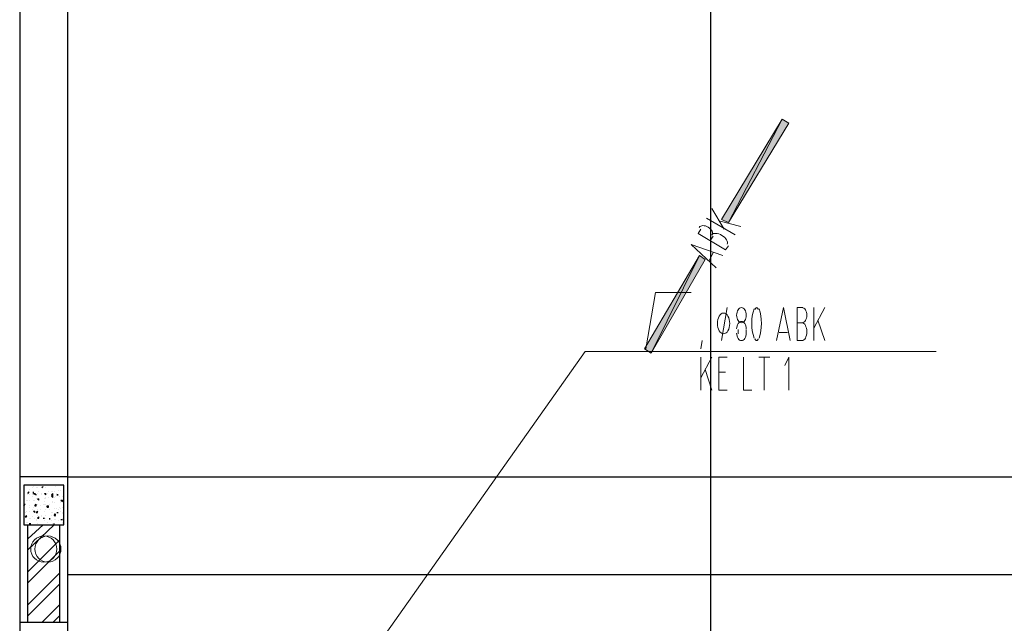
# Model space of a CAD drawing. Header units: millimetres. Extents: x 0 to 420, y 0 to 297.
# Tile 54 of 68: x 243 to 273, y 213 to 232. Entities that reach past the tile are written whole.
import ezdxf

# ---------------------------------------------------------------- set-up
doc = ezdxf.new("R2010")
doc.units = ezdxf.units.MM
doc.layers.add('FILL_000000', color=7, linetype='Continuous')
doc.layers.add('LINE_000000', color=7, linetype='Continuous')

msp = doc.modelspace()

# ---------------------------------------------------------------- hatches: boundary and pattern name
at = {"layer": 'FILL_000000'}
h = msp.add_hatch(color=7, dxfattribs=at)
h.dxf.hatch_style = 1
h.paths.add_polyline_path([(266.277, 228.854), (264.626, 225.679), (264.414, 225.764), (266.277, 228.854)])
h = msp.add_hatch(color=7, dxfattribs=at)
h.dxf.hatch_style = 1
h.paths.add_polyline_path([(266.488, 228.727), (266.277, 228.854), (264.626, 225.679), (266.488, 228.727)])
h = msp.add_hatch(color=7, dxfattribs=at)
h.dxf.hatch_style = 1
h.paths.add_polyline_path([(263.737, 224.663), (262.255, 221.657), (262.043, 221.784), (263.737, 224.663)])
h = msp.add_hatch(color=7, dxfattribs=at)
h.dxf.hatch_style = 1
h.paths.add_polyline_path([(263.906, 224.536), (263.737, 224.663), (262.255, 221.657), (263.906, 224.536)])

# ---------------------------------------------------------------- linework, layer by layer
at = {"layer": 'LINE_000000', "lineweight": 25}
for p, q in [((242.824, 255.101), (242.824, 63.754)), ((264.075, 246.084), (264.075, 63.754)), ((244.306, 217.847), (311.319, 217.847)), ((243.205, 217.509), (243.205, 217.509)), ((243.247, 217.551), (243.247, 217.551)), ((243.332, 217.509), (243.332, 217.509)), ((243.374, 217.509), (243.374, 217.509)), ((243.501, 217.509), (243.544, 217.551)), ((243.501, 217.509), (243.544, 217.551)), ((243.501, 217.551), (243.501, 217.551)), ((243.501, 217.509), (243.501, 217.509)), ((243.628, 217.509), (243.628, 217.509)), ((243.84, 217.593), (243.84, 217.593)), ((243.925, 217.551), (243.925, 217.551)), ((243.078, 217.339), (243.12, 217.382)), ((243.078, 217.339), (243.12, 217.382)), ((243.078, 217.339), (243.078, 217.339)), ((243.078, 217.297), (243.078, 217.297)), ((243.12, 217.466), (243.12, 217.466)), ((243.12, 217.382), (243.12, 217.382)), ((243.12, 217.297), (243.12, 217.297)), ((243.205, 217.297), (243.205, 217.297)), ((243.205, 217.255), (243.205, 217.255)), ((243.247, 217.339), (243.247, 217.382)), ((243.247, 217.339), (243.247, 217.382)), ((243.247, 217.339), (243.247, 217.339)), ((243.247, 217.339), (243.29, 217.339)), ((243.247, 217.339), (243.332, 217.297)), ((243.247, 217.297), (243.247, 217.297)), ((243.332, 217.297), (243.29, 217.339)), ((243.374, 217.339), (243.374, 217.339)), ((243.374, 217.339), (243.374, 217.339)), ((243.417, 217.382), (243.417, 217.382)), ((243.501, 217.339), (243.501, 217.339)), ((243.501, 217.297), (243.501, 217.297)), ((243.586, 217.339), (243.628, 217.339)), ((243.586, 217.339), (243.628, 217.297)), ((243.628, 217.297), (243.628, 217.339)), ((243.628, 217.339), (243.628, 217.339)), ((243.628, 217.212), (243.628, 217.212)), ((243.671, 217.339), (243.671, 217.339)), ((243.713, 217.382), (243.713, 217.382)), ((243.713, 217.212), (243.713, 217.212)), ((243.798, 217.382), (243.798, 217.382)), ((243.798, 217.297), (243.84, 217.339)), ((243.798, 217.255), (243.84, 217.297)), ((243.798, 217.297), (243.84, 217.297)), ((243.798, 217.297), (243.798, 217.297)), ((243.798, 217.255), (243.84, 217.212)), ((243.84, 217.382), (243.84, 217.382)), ((243.84, 217.297), (243.84, 217.339)), ((243.84, 217.212), (243.84, 217.297)), ((243.882, 217.382), (243.882, 217.382)), ((243.882, 217.212), (243.882, 217.212)), ((243.882, 217.212), (243.882, 217.212)), ((243.925, 217.255), (243.925, 217.255)), ((243.967, 217.339), (243.967, 217.339)), ((243.967, 217.297), (243.967, 217.297)), ((243.967, 217.297), (244.009, 217.297)), ((244.009, 217.297), (243.967, 217.297)), ((244.009, 217.424), (244.009, 217.424)), ((244.052, 217.255), (244.052, 217.255)), ((244.094, 217.424), (244.094, 217.424)), ((244.136, 217.255), (244.136, 217.255)), ((244.179, 217.424), (244.179, 217.424)), ((242.951, 217.001), (242.993, 217.001)), ((242.951, 216.958), (242.993, 217.001)), ((243.036, 217.128), (243.036, 217.128)), ((243.036, 217.128), (243.036, 217.128)), ((243.078, 217.128), (243.078, 217.128)), ((243.12, 217.128), (243.12, 217.128)), ((243.12, 216.958), (243.12, 216.958)), ((243.12, 216.916), (243.12, 216.916)), ((243.247, 217.128), (243.247, 217.128)), ((243.247, 216.916), (243.247, 216.916)), ((243.29, 217.128), (243.29, 217.128)), ((243.29, 216.958), (243.332, 217.001)), ((243.29, 216.958), (243.332, 216.958)), ((243.332, 217.17), (243.332, 217.17)), ((243.332, 216.958), (243.332, 217.001)), ((243.374, 217.17), (243.417, 217.17)), ((243.374, 217.17), (243.417, 217.128)), ((243.374, 217.17), (243.374, 217.17)), ((243.374, 217.001), (243.374, 217.001)), ((243.417, 217.128), (243.417, 217.17)), ((243.459, 216.958), (243.459, 216.958)), ((243.544, 217.001), (243.544, 217.001)), ((243.586, 217.17), (243.586, 217.17)), ((243.586, 217.085), (243.586, 217.085)), ((243.586, 217.001), (243.586, 217.001)), ((243.628, 217.17), (243.628, 217.17)), ((243.628, 217.001), (243.628, 217.001)), ((243.671, 216.916), (243.671, 216.958)), ((243.671, 216.958), (243.713, 216.958)), ((243.671, 216.958), (243.713, 216.916)), ((243.671, 216.916), (243.713, 216.916)), ((243.713, 216.916), (243.713, 216.958)), ((243.713, 216.916), (243.713, 216.958)), ((243.755, 217.001), (243.755, 217.001)), ((243.84, 217.085), (243.84, 217.085)), ((243.84, 217.043), (243.84, 217.043)), ((243.882, 217.043), (243.882, 217.043)), ((243.882, 216.874), (243.882, 216.874)), ((243.967, 216.874), (243.967, 216.874)), ((244.052, 216.916), (244.052, 216.916)), ((244.052, 216.916), (244.052, 216.916)), ((244.052, 216.916), (244.052, 216.916)), ((244.094, 217.128), (244.136, 217.128)), ((244.094, 217.128), (244.136, 217.085)), ((244.094, 217.043), (244.094, 217.043)), ((244.094, 216.874), (244.094, 216.874)), ((244.136, 217.085), (244.136, 217.128)), ((244.136, 217.085), (244.136, 217.085)), ((244.136, 217.085), (244.136, 217.085)), ((244.136, 217.085), (244.136, 217.085)), ((244.136, 216.916), (244.136, 216.916)), ((242.993, 216.747), (242.993, 216.747)), ((242.993, 216.62), (243.036, 216.662)), ((242.993, 216.62), (243.036, 216.62)), ((243.036, 216.789), (243.036, 216.789)), ((243.036, 216.62), (243.036, 216.662)), ((243.078, 216.62), (243.078, 216.62)), ((243.12, 216.789), (243.12, 216.789)), ((243.12, 216.577), (243.12, 216.577)), ((243.163, 216.577), (243.163, 216.577)), ((243.205, 216.831), (243.205, 216.831)), ((243.205, 216.62), (243.205, 216.62)), ((243.247, 216.789), (243.29, 216.789)), ((243.247, 216.789), (243.29, 216.747)), ((243.29, 216.747), (243.29, 216.789)), ((243.29, 216.789), (243.29, 216.789)), ((243.29, 216.789), (243.29, 216.789)), ((243.29, 216.577), (243.29, 216.577)), ((243.332, 216.747), (243.374, 216.789)), ((243.332, 216.747), (243.374, 216.747)), ((243.374, 216.831), (243.374, 216.831)), ((243.374, 216.747), (243.374, 216.789)), ((243.374, 216.662), (243.374, 216.662)), ((243.374, 216.577), (243.417, 216.62)), ((243.374, 216.577), (243.417, 216.577)), ((243.374, 216.577), (243.374, 216.577)), ((243.417, 216.789), (243.417, 216.789)), ((243.417, 216.577), (243.417, 216.62)), ((243.459, 216.831), (243.459, 216.831)), ((243.501, 216.662), (243.501, 216.662)), ((243.501, 216.62), (243.501, 216.62)), ((243.544, 216.577), (243.586, 216.577)), ((243.544, 216.577), (243.586, 216.577)), ((243.586, 216.789), (243.586, 216.789)), ((243.586, 216.577), (243.586, 216.577)), ((243.628, 216.831), (243.628, 216.831)), ((243.628, 216.831), (243.628, 216.831)), ((243.628, 216.662), (243.628, 216.662)), ((243.628, 216.577), (243.628, 216.577)), ((243.628, 216.577), (243.628, 216.577)), ((243.755, 216.831), (243.755, 216.831)), ((243.755, 216.535), (243.755, 216.577)), ((243.755, 216.535), (243.755, 216.577)), ((243.798, 216.747), (243.798, 216.747)), ((243.798, 216.662), (243.798, 216.662)), ((243.84, 216.747), (243.84, 216.747)), ((243.882, 216.662), (243.925, 216.704)), ((243.882, 216.704), (243.882, 216.704)), ((243.882, 216.662), (243.925, 216.662)), ((243.925, 216.662), (243.925, 216.704)), ((243.925, 216.662), (243.925, 216.662)), ((243.925, 216.62), (243.925, 216.62)), ((243.967, 216.747), (244.009, 216.747)), ((243.967, 216.747), (244.009, 216.747)), ((244.009, 216.831), (244.009, 216.831)), ((244.009, 216.747), (244.009, 216.747)), ((244.094, 216.789), (244.094, 216.789)), ((244.136, 216.747), (244.136, 216.747)), ((244.136, 216.747), (244.136, 216.747)), ((244.136, 216.704), (244.136, 216.704)), ((244.136, 216.577), (244.136, 216.577)), ((243.036, 216.45), (243.036, 216.45)), ((243.078, 216.45), (243.078, 216.45)), ((243.078, 215.942), (243.544, 216.366)), ((243.078, 215.604), (243.882, 216.366)), ((243.12, 216.408), (243.163, 216.408)), ((243.12, 216.408), (243.163, 216.408)), ((243.163, 216.408), (243.163, 216.408)), ((243.163, 216.408), (243.163, 216.408)), ((243.332, 216.535), (243.332, 216.535)), ((243.332, 216.493), (243.332, 216.493)), ((243.374, 216.408), (243.374, 216.408)), ((243.586, 216.493), (243.586, 216.493)), ((243.671, 216.45), (243.671, 216.45)), ((243.755, 216.535), (243.755, 216.535)), ((243.798, 216.493), (243.798, 216.493)), ((243.84, 216.408), (243.84, 216.408)), ((243.882, 216.535), (243.882, 216.535)), ((243.882, 216.366), (243.882, 216.408)), ((243.882, 216.366), (243.882, 216.408)), ((243.925, 216.535), (243.925, 216.535)), ((244.009, 216.493), (244.009, 216.493)), ((244.094, 216.535), (244.136, 216.535)), ((244.094, 216.535), (244.136, 216.535)), ((244.136, 216.535), (244.136, 216.535)), ((244.136, 216.45), (244.136, 216.45)), ((244.136, 216.408), (244.136, 216.408)), ((243.078, 214.926), (244.052, 215.9)), ((243.078, 214.588), (244.052, 215.561)), ((243.078, 213.91), (244.052, 214.884)), ((244.306, 214.842), (311.319, 214.842)), ((243.078, 213.572), (244.052, 214.545)), ((243.501, 213.36), (244.052, 213.91)), ((243.84, 213.36), (244.052, 213.572))]:
    msp.add_line(p, q, dxfattribs=at)
at = {"layer": 'LINE_000000', "lineweight": 13}
for p, q in [((264.118, 226.102), (264.499, 225.467)), ((264.837, 225.298), (263.948, 225.806)), ((264.329, 225.721), (265.007, 225.552)), ((264.16, 225.256), (264.075, 225.129)), ((264.541, 224.832), (264.626, 224.959)), ((264.16, 224.748), (264.033, 224.494)), ((264.414, 222.038), (264.583, 223.054)), ((267.25, 222.038), (267.25, 223.054)), ((267.589, 223.054), (267.25, 222.419)), ((267.377, 222.673), (267.589, 222.038)), ((264.922, 222.25), (264.922, 222.377)), ((265.176, 222.377), (265.176, 222.25)), ((266.912, 222.589), (266.742, 222.589)), ((263.779, 221.784), (263.821, 222.038)), ((266.446, 222.292), (266.192, 222.292)), ((266.742, 222.038), (266.912, 222.038)), ((263.779, 220.514), (263.779, 221.53)), ((264.118, 221.53), (263.779, 220.895)), ((265.557, 221.53), (265.896, 221.53)), ((265.726, 220.514), (265.726, 221.53)), ((263.906, 221.149), (264.118, 220.514)), ((264.541, 221.065), (264.329, 221.065))]:
    msp.add_line(p, q, dxfattribs=at)
at = {"layer": 'LINE_000000', "lineweight": 25}
for points in [[(312.801, 217.847), (312.801, 243.332), (242.824, 243.332), (242.824, 217.847)], [(244.306, 217.847), (244.306, 241.85), (311.319, 241.85), (311.319, 217.847)], [(244.306, 213.36), (244.306, 217.847), (242.824, 217.847), (242.824, 213.36)]]:
    msp.add_lwpolyline(points, dxfattribs=at)
at = {"layer": 'LINE_000000', "lineweight": 0}
for points in [[(266.277, 228.854), (264.626, 225.679), (264.414, 225.764), (266.277, 228.854)], [(266.488, 228.727), (266.277, 228.854), (264.626, 225.679), (266.488, 228.727)], [(263.737, 224.663), (262.255, 221.657), (262.043, 221.784), (263.737, 224.663)], [(263.906, 224.536), (263.737, 224.663), (262.255, 221.657), (263.906, 224.536)]]:
    msp.add_lwpolyline(points, close=True, dxfattribs=at)
at = {"layer": 'LINE_000000', "lineweight": 13}
for points in [[(263.779, 225.467), (263.694, 225.34), (264.541, 224.832)], [(264.126, 225.283), (264.138, 225.311), (264.14, 225.342), (264.135, 225.374), (264.122, 225.408), (264.102, 225.441), (264.076, 225.473), (264.043, 225.504), (264.004, 225.53), (263.962, 225.552), (263.921, 225.568), (263.88, 225.576), (263.841, 225.579), (263.805, 225.575), (263.774, 225.565), (263.748, 225.548), (263.728, 225.525)], [(264.586, 225.007), (264.596, 225.035), (264.597, 225.068), (264.589, 225.102), (264.571, 225.138), (264.546, 225.175), (264.513, 225.211), (264.473, 225.245), (264.427, 225.276), (264.378, 225.303), (264.33, 225.322), (264.283, 225.335), (264.239, 225.34), (264.198, 225.339), (264.164, 225.331), (264.136, 225.315), (264.115, 225.293)], [(264.245, 224.282), (263.483, 225.002), (264.456, 224.663)], [(265.414, 223.019), (265.384, 222.911), (265.362, 222.799), (265.35, 222.684), (265.345, 222.567), (265.35, 222.451), (265.362, 222.336), (265.384, 222.224), (265.414, 222.116)], [(265.545, 222.994), (265.54, 223.008), (265.534, 223.02), (265.528, 223.03), (265.522, 223.038), (265.515, 223.045), (265.508, 223.05), (265.501, 223.053), (265.494, 223.054), (265.486, 223.053), (265.479, 223.05), (265.472, 223.045), (265.465, 223.038), (265.459, 223.03), (265.453, 223.02), (265.447, 223.008), (265.442, 222.994)], [(265.573, 222.116), (265.603, 222.224), (265.625, 222.336), (265.637, 222.451), (265.642, 222.567), (265.637, 222.684), (265.625, 222.799), (265.603, 222.911), (265.573, 223.019)], [(266.107, 222.038), (266.319, 223.054), (266.531, 222.038)], [(266.912, 223.054), (266.742, 223.054), (266.742, 222.038)], [(266.891, 222.589), (266.92, 222.593), (266.948, 222.607), (266.973, 222.628), (266.995, 222.657), (267.013, 222.691), (267.027, 222.731), (267.036, 222.775), (267.039, 222.821), (267.036, 222.868), (267.027, 222.912), (267.013, 222.952), (266.995, 222.986), (266.973, 223.015), (266.948, 223.036), (266.92, 223.05), (266.891, 223.054)], [(265.176, 222.398), (265.173, 222.445), (265.164, 222.489), (265.151, 222.528), (265.133, 222.563), (265.111, 222.591), (265.085, 222.613), (265.058, 222.626), (265.028, 222.631), (264.998, 222.626), (264.97, 222.613), (264.945, 222.591), (264.923, 222.563), (264.905, 222.528), (264.891, 222.489), (264.883, 222.445), (264.88, 222.398)], [(266.891, 222.038), (266.92, 222.044), (266.948, 222.06), (266.973, 222.085), (266.995, 222.119), (267.013, 222.16), (267.027, 222.206), (267.036, 222.258), (267.039, 222.313), (267.036, 222.369), (267.027, 222.421), (267.013, 222.467), (266.995, 222.508), (266.973, 222.542), (266.948, 222.567), (266.92, 222.583), (266.891, 222.589)], [(264.88, 222.271), (264.883, 222.224), (264.891, 222.181), (264.905, 222.141), (264.923, 222.107), (264.945, 222.078), (264.97, 222.057), (264.998, 222.043), (265.028, 222.038), (265.058, 222.043), (265.085, 222.057), (265.111, 222.078), (265.133, 222.107), (265.151, 222.141), (265.164, 222.181), (265.173, 222.224), (265.176, 222.271)], [(265.442, 222.098), (265.447, 222.085), (265.453, 222.073), (265.459, 222.063), (265.465, 222.054), (265.472, 222.047), (265.479, 222.042), (265.486, 222.039), (265.494, 222.038), (265.501, 222.039), (265.508, 222.042), (265.515, 222.047), (265.522, 222.054), (265.528, 222.063), (265.534, 222.073), (265.54, 222.085), (265.545, 222.098)], [(264.583, 220.514), (264.329, 220.514), (264.329, 221.53), (264.583, 221.53)], [(265.091, 221.53), (265.091, 220.514), (265.345, 220.514)], [(266.488, 220.514), (266.488, 221.53), (266.361, 221.276)]]:
    msp.add_lwpolyline(points, dxfattribs=at)
at = {"layer": 'LINE_000000', "lineweight": 9}
for points in [[(262.086, 221.784), (262.382, 223.52), (263.483, 223.52)], [(245.745, 201.21), (260.223, 221.7), (271.018, 221.7)]]:
    msp.add_lwpolyline(points, dxfattribs=at)
at = {"layer": 'LINE_000000', "lineweight": 13}
for points in [[(265.176, 222.821), (265.173, 222.868), (265.164, 222.912), (265.151, 222.952), (265.133, 222.986), (265.111, 223.015), (265.085, 223.036), (265.058, 223.05), (265.028, 223.054), (264.998, 223.05), (264.97, 223.036), (264.945, 223.015), (264.923, 222.986), (264.905, 222.952), (264.891, 222.912), (264.883, 222.868), (264.88, 222.821), (264.883, 222.775), (264.891, 222.731), (264.905, 222.691), (264.923, 222.657), (264.945, 222.628), (264.97, 222.607), (264.998, 222.593), (265.028, 222.589), (265.058, 222.593), (265.085, 222.607), (265.111, 222.628), (265.133, 222.657), (265.151, 222.691), (265.164, 222.731), (265.173, 222.775), (265.176, 222.821)], [(264.668, 222.567), (264.664, 222.631), (264.653, 222.691), (264.635, 222.745), (264.612, 222.792), (264.584, 222.831), (264.552, 222.86), (264.516, 222.879), (264.478, 222.885), (264.439, 222.879), (264.403, 222.86), (264.371, 222.831), (264.343, 222.792), (264.32, 222.745), (264.302, 222.691), (264.291, 222.631), (264.287, 222.567), (264.291, 222.503), (264.302, 222.444), (264.32, 222.39), (264.343, 222.343), (264.371, 222.304), (264.403, 222.275), (264.439, 222.256), (264.478, 222.25), (264.516, 222.256), (264.552, 222.275), (264.584, 222.304), (264.612, 222.343), (264.635, 222.39), (264.653, 222.444), (264.664, 222.503), (264.668, 222.567)], [(243.967, 215.625), (243.959, 215.706), (243.935, 215.781), (243.898, 215.85), (243.849, 215.909), (243.79, 215.958), (243.721, 215.995), (243.646, 216.019), (243.565, 216.027), (243.484, 216.019), (243.408, 215.995), (243.34, 215.958), (243.28, 215.909), (243.231, 215.85), (243.194, 215.781), (243.171, 215.706), (243.163, 215.625), (243.171, 215.544), (243.194, 215.468), (243.231, 215.4), (243.28, 215.34), (243.34, 215.291), (243.408, 215.254), (243.484, 215.231), (243.565, 215.223), (243.646, 215.231), (243.721, 215.254), (243.79, 215.291), (243.849, 215.34), (243.898, 215.4), (243.935, 215.468), (243.959, 215.544), (243.967, 215.625)], [(244.094, 215.625), (244.086, 215.706), (244.062, 215.781), (244.025, 215.85), (243.976, 215.909), (243.917, 215.958), (243.848, 215.995), (243.773, 216.019), (243.692, 216.027), (243.611, 216.019), (243.535, 215.995), (243.467, 215.958), (243.407, 215.909), (243.358, 215.85), (243.321, 215.781), (243.298, 215.706), (243.29, 215.625), (243.298, 215.544), (243.321, 215.468), (243.358, 215.4), (243.407, 215.34), (243.467, 215.291), (243.535, 215.254), (243.611, 215.231), (243.692, 215.223), (243.773, 215.231), (243.848, 215.254), (243.917, 215.291), (243.976, 215.34), (244.025, 215.4), (244.062, 215.468), (244.086, 215.544), (244.094, 215.625)]]:
    msp.add_lwpolyline(points, close=True, dxfattribs=at)
at = {"layer": 'LINE_000000', "lineweight": 25}
for points in [[(244.179, 217.593), (242.951, 217.593), (242.951, 216.366), (244.179, 216.366), (244.179, 217.593)], [(244.052, 216.366), (244.052, 213.36), (243.078, 213.36), (243.078, 216.366), (244.052, 216.366)], [(242.824, 209.338), (244.306, 209.338), (244.306, 213.36), (242.824, 213.36), (242.824, 209.338)]]:
    msp.add_lwpolyline(points, close=True, dxfattribs=at)

doc.saveas('drawing.dxf')
